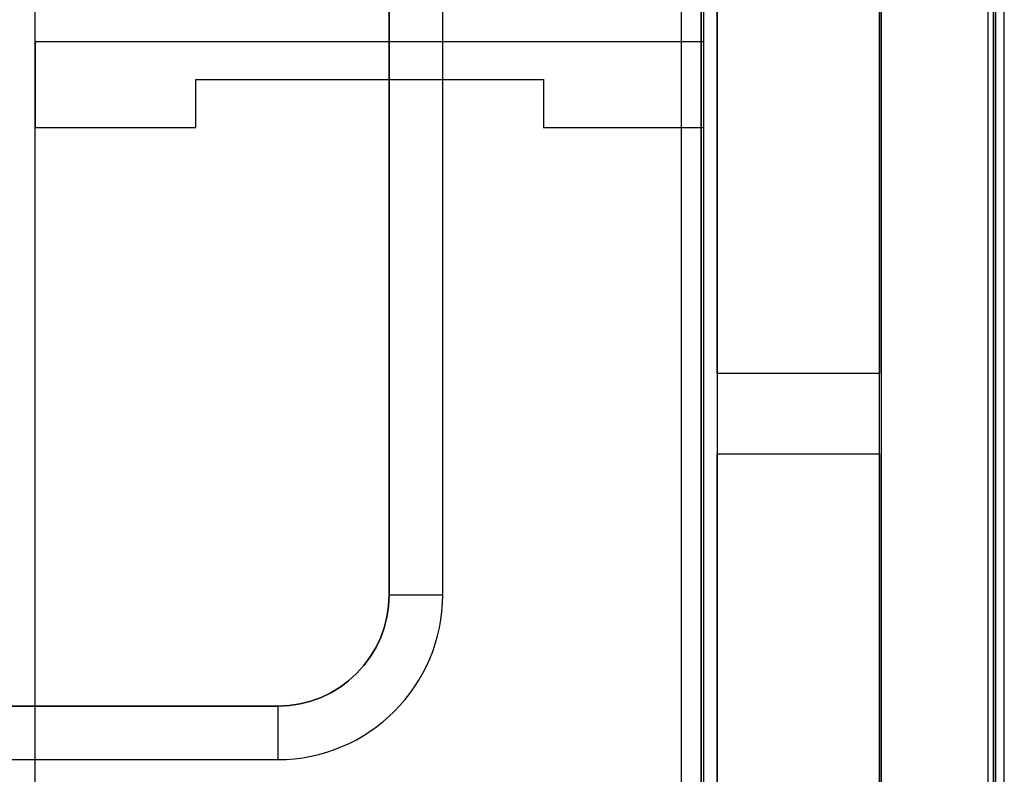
# Model space of a CAD drawing. Extents: x -1.48 to 1.48, y -1.03 to 1.03.
# Tile 82 of 90: x 0.93 to 1.48, y -0.45 to -0.03. Entities that reach past the tile are written whole.
import ezdxf

# ---------------------------------------------------------------- set-up
doc = ezdxf.new("R2010")
doc.units = 0
doc.layers.get('0').update_dxf_attribs({"linetype": 'CONTINUOUS'})

# ---------------------------------------------------------------- blocks, each defined once
blk = doc.blocks.new('*U1')
for p, q in [((1.476, 0.65348), (1.476, -0.6534)), ((1.481, -0.65353), (1.481, 0.65361)), ((1.3125, -0.646, -1.502), (1.3125, 0.646, -1.502)), ((1.3, -0.639, -1.502), (1.3, 0.639, -1.502)), ((1.41201, 0.6384, 0.154), (1.41201, -0.64258, 0.154)), ((1.41201, 0.6384, 0.154), (1.41201, -0.64258, 0.154)), ((1.47196, -0.64258, 0.09662), (1.47196, 0.6384, 0.09662)), ((1.136, 0.349, 0.124), (1.136, -0.349, 0.124)), ((1.136, -0.349, 0.074), (1.136, 0.349, 0.074)), ((1.166, -0.349, 0.154), (1.166, 0.349, 0.154)), ((1.166, -0.349, 0.154), (1.166, 0.349, 0.154)), ((1.136, -0.349, 0.124), (1.136, -0.349, 0.074)), ((1.0735, -0.4115, 0.124), (-1.0735, -0.4115, 0.124)), ((-1.0735, -0.4115, 0.074), (1.0735, -0.4115, 0.074)), ((1.0735, -0.4115, 0.124), (1.0735, -0.4115, 0.074)), ((-1.0735, -0.4415, 0.154), (1.0735, -0.4415, 0.154)), ((-1.0735, -0.4415, 0.154), (1.0735, -0.4415, 0.154))]:
    blk.add_line(p, q)
at = {"extrusion": (1, 0, 0)}
for p, q in [((1.476, 0.65348), (1.476, -0.6534)), ((1.481, -0.65353, -0.094), (1.481, 0.65361, -0.094)), ((1.481, -0.65353), (1.481, 0.65361)), ((1.311, 0.65, -0.094), (1.311, -0.65, -0.094)), ((1.311, -0.65, -0.952), (1.311, 0.65, -0.952)), ((1.476, -0.64662, 0.004), (1.476, 0.6465, 0.004)), ((1.3125, -0.646, -1.502), (1.3125, 0.646, -1.502)), ((0.9375, -0.574, -1.8705), (0.9375, 0.574, -1.8705)), ((0.9375, -0.039, -1.5645), (0.9375, 0.301, -1.5645)), ((1.3125, -0.039, -1.5645), (1.3125, 0.301, -1.5645)), ((0.9375, -0.039, -1.5645), (0.9375, -0.039, -1.8695)), ((0.9375, -0.039, -1.8695), (0.9375, -0.087, -1.8695)), ((1.3125, -0.087, -1.8695), (1.3125, -0.039, -1.8695)), ((1.3125, -0.039, -1.5645), (1.3125, -0.039, -1.8695)), ((1.0275, -0.06, -1.5645), (1.0275, -0.06, -1.8695)), ((1.0275, -0.087, -1.5645), (1.0275, -0.06, -1.5645)), ((1.0275, -0.087, -1.8695), (1.0275, -0.06, -1.8695)), ((0.9375, -0.087, -1.8695), (0.9375, -0.087, -1.5645)), ((0.9375, -0.574, -1.5645), (0.9375, -0.087, -1.5645)), ((1.0275, -0.087, -1.5645), (1.0275, -0.087, -1.8695)), ((1.3125, -0.646, -1.5645), (1.3125, -0.087, -1.5645)), ((1.3125, -0.087, -1.5645), (1.3125, -0.087, -1.8695))]:
    blk.add_line(p, q, dxfattribs=at)
at = {"extrusion": (0, 0, -1)}
for p, q in [((1.481, -0.65353, -0.094), (1.481, 0.65361, -0.094)), ((1.311, 0.65, -0.094), (1.311, -0.65, -0.094)), ((0.9375, -0.574, -1.8705), (0.9375, 0.574, -1.8705)), ((0.9375, -0.039, -1.5645), (0.9375, 0.301, -1.5645)), ((1.3125, -0.039, -1.5645), (1.3125, 0.301, -1.5645)), ((1.3125, -0.039, -1.8695), (0.9375, -0.039, -1.8695)), ((0.9375, -0.039, -1.8695), (0.9375, -0.087, -1.8695)), ((1.3125, -0.039, -1.5645), (0.9375, -0.039, -1.5645)), ((1.3125, -0.087, -1.8695), (1.3125, -0.039, -1.8695)), ((1.0275, -0.087, -1.5645), (1.0275, -0.06, -1.5645)), ((1.0275, -0.06, -1.5645), (1.2225, -0.06, -1.5645)), ((1.0275, -0.087, -1.8695), (1.0275, -0.06, -1.8695)), ((1.0275, -0.06, -1.8695), (1.2225, -0.06, -1.8695)), ((1.2225, -0.06, -1.5645), (1.2225, -0.087, -1.5645)), ((1.2225, -0.06, -1.8695), (1.2225, -0.087, -1.8695)), ((0.9375, -0.574, -1.5645), (0.9375, -0.087, -1.5645)), ((0.9375, -0.087, -1.5645), (1.0275, -0.087, -1.5645)), ((0.9375, -0.087, -1.8695), (1.0275, -0.087, -1.8695)), ((1.2225, -0.087, -1.5645), (1.3125, -0.087, -1.5645)), ((1.2225, -0.087, -1.8695), (1.3125, -0.087, -1.8695)), ((1.3125, -0.646, -1.5645), (1.3125, -0.087, -1.5645))]:
    blk.add_line(p, q, dxfattribs=at)
at = {"extrusion": (0.9998, 0, -0.019996)}
for p, q in [((1.311, -0.65, -0.952), (1.311, 0.65, -0.952)), ((1.3, -0.639, -1.502), (1.3, 0.639, -1.502))]:
    blk.add_line(p, q, dxfattribs=at)
at = {"extrusion": (0.999048, 0, 0.043619)}
for p, q in [((1.476, -0.64662, 0.004), (1.476, 0.6465, 0.004)), ((1.47196, -0.64258, 0.09662), (1.47196, 0.6384, 0.09662))]:
    blk.add_line(p, q, dxfattribs=at)
at = {"extrusion": (-1, 0, 0)}
for p, q in [((1.136, 0.349, 0.124), (1.136, -0.349, 0.124)), ((1.136, -0.349, 0.074), (1.136, 0.349, 0.074)), ((1.2225, -0.06, -1.5645), (1.2225, -0.06, -1.8695)), ((1.2225, -0.06, -1.8695), (1.2225, -0.087, -1.8695)), ((1.2225, -0.06, -1.5645), (1.2225, -0.087, -1.5645)), ((1.2225, -0.087, -1.5645), (1.2225, -0.087, -1.8695)), ((1.136, -0.349, 0.124), (1.136, -0.349, 0.074))]:
    blk.add_line(p, q, dxfattribs=at)
at = {"extrusion": (0, 1, 0)}
for p, q in [((1.3125, -0.039, -1.8695), (0.9375, -0.039, -1.8695)), ((0.9375, -0.039, -1.5645), (0.9375, -0.039, -1.8695)), ((1.3125, -0.039, -1.5645), (0.9375, -0.039, -1.5645)), ((1.3125, -0.039, -1.5645), (1.3125, -0.039, -1.8695)), ((1.0735, -0.4115, 0.124), (-1.0735, -0.4115, 0.124)), ((-1.0735, -0.4115, 0.074), (1.0735, -0.4115, 0.074)), ((1.0735, -0.4115, 0.124), (1.0735, -0.4115, 0.074))]:
    blk.add_line(p, q, dxfattribs=at)
at = {"extrusion": (0, -1, 0)}
for p, q in [((1.0275, -0.06, -1.8695), (1.2225, -0.06, -1.8695)), ((1.0275, -0.06, -1.5645), (1.0275, -0.06, -1.8695)), ((1.0275, -0.06, -1.5645), (1.2225, -0.06, -1.5645)), ((1.2225, -0.06, -1.5645), (1.2225, -0.06, -1.8695)), ((0.9375, -0.087, -1.8695), (1.0275, -0.087, -1.8695)), ((0.9375, -0.087, -1.8695), (0.9375, -0.087, -1.5645)), ((0.9375, -0.087, -1.5645), (1.0275, -0.087, -1.5645)), ((1.0275, -0.087, -1.5645), (1.0275, -0.087, -1.8695)), ((1.2225, -0.087, -1.8695), (1.3125, -0.087, -1.8695)), ((1.2225, -0.087, -1.5645), (1.2225, -0.087, -1.8695)), ((1.2225, -0.087, -1.5645), (1.3125, -0.087, -1.5645)), ((1.3125, -0.087, -1.5645), (1.3125, -0.087, -1.8695))]:
    blk.add_line(p, q, dxfattribs=at)
for centre, radius in [((1.0735, -0.349, 0.154), 0.0925), ((1.0735, -0.349, 0.154), 0.0925), ((1.0735, -0.349, 0.074), 0.0625), ((1.0735, -0.349, 0.074), 0.0625)]:
    blk.add_arc(centre, radius, 270, 0)
at = {"extrusion": (0, 0, -1)}
blk.add_arc((-1.0735, -0.349, -0.124), 0.0625, 180, 270, dxfattribs=at)
blk.add_arc((-1.0735, -0.349, -0.124), 0.0625, 180, 270, dxfattribs=at)
at = {"extrusion": (0, 1, 0)}
blk.add_arc((-1.166, 0.124, -0.349), 0.03, 0, 90, dxfattribs=at)
blk.add_arc((-1.166, 0.124, -0.349), 0.03, 0, 90, dxfattribs=at)
at = {"extrusion": (1, 0, 0)}
blk.add_arc((-0.4415, 0.124, 1.0735), 0.03, 0, 90, dxfattribs=at)
blk.add_arc((-0.4415, 0.124, 1.0735), 0.03, 0, 90, dxfattribs=at)
blk = doc.blocks.new('*U2')
for p, q in [((1.475, -0.731, -0.654), (1.475, 0.731, -0.654)), ((1.32, 0.655, -0.654), (1.32, -0.655, -0.654))]:
    blk.add_line(p, q)
at = {"extrusion": (1, 0, 0)}
for p, q in [((1.475, -0.731, -0.654), (1.475, 0.731, -0.654)), ((1.475, -0.606, -1.269), (1.475, 0.606, -1.269))]:
    blk.add_line(p, q, dxfattribs=at)
at = {"extrusion": (-1, 0, 0)}
for p, q in [((1.32, 0.655, -0.654), (1.32, -0.655, -0.654)), ((1.411, -0.595, -1.269), (1.411, 0.595, -1.269)), ((1.32, -0.225, -0.729), (1.32, 0.225, -0.729)), ((1.411, 0.225, -0.729), (1.411, -0.225, -0.729)), ((1.32, -0.225, -1.259), (1.32, -0.27, -1.259)), ((1.32, -0.225, -0.729), (1.32, -0.225, -1.259)), ((1.411, -0.225, -1.259), (1.411, -0.225, -0.729)), ((1.411, -0.27, -1.259), (1.411, -0.225, -1.259)), ((1.32, -0.655, -0.729), (1.32, -0.27, -0.729)), ((1.32, -0.27, -0.729), (1.32, -0.27, -1.259)), ((1.411, -0.27, -0.729), (1.411, -0.27, -1.259)), ((1.411, -0.27, -0.729), (1.411, -0.595, -0.729))]:
    blk.add_line(p, q, dxfattribs=at)
at = {"extrusion": (0, 0, -1)}
for p, q in [((1.475, -0.606, -1.269), (1.475, 0.606, -1.269)), ((1.411, -0.595, -1.269), (1.411, 0.595, -1.269)), ((1.32, -0.225, -0.729), (1.32, 0.225, -0.729)), ((1.411, 0.225, -0.729), (1.411, -0.225, -0.729)), ((1.411, -0.225, -1.259), (1.32, -0.225, -1.259)), ((1.32, -0.225, -1.259), (1.32, -0.27, -1.259)), ((1.411, -0.225, -0.729), (1.32, -0.225, -0.729)), ((1.411, -0.27, -1.259), (1.411, -0.225, -1.259)), ((1.32, -0.27, -1.259), (1.411, -0.27, -1.259)), ((1.32, -0.27, -0.729), (1.411, -0.27, -0.729)), ((1.32, -0.655, -0.729), (1.32, -0.27, -0.729)), ((1.411, -0.27, -0.729), (1.411, -0.595, -0.729))]:
    blk.add_line(p, q, dxfattribs=at)
at = {"extrusion": (0, 1, 0)}
for p, q in [((1.411, -0.225, -1.259), (1.32, -0.225, -1.259)), ((1.32, -0.225, -0.729), (1.32, -0.225, -1.259)), ((1.411, -0.225, -0.729), (1.32, -0.225, -0.729)), ((1.411, -0.225, -1.259), (1.411, -0.225, -0.729))]:
    blk.add_line(p, q, dxfattribs=at)
at = {"extrusion": (0, -1, 0)}
for p, q in [((1.32, -0.27, -1.259), (1.411, -0.27, -1.259)), ((1.32, -0.27, -0.729), (1.32, -0.27, -1.259)), ((1.32, -0.27, -0.729), (1.411, -0.27, -0.729)), ((1.411, -0.27, -0.729), (1.411, -0.27, -1.259))]:
    blk.add_line(p, q, dxfattribs=at)

msp = doc.modelspace()

# ---------------------------------------------------------------- block references
for name in ['*U2', '*U1']:
    msp.add_blockref(name, (0, 0))

doc.saveas('drawing.dxf')
